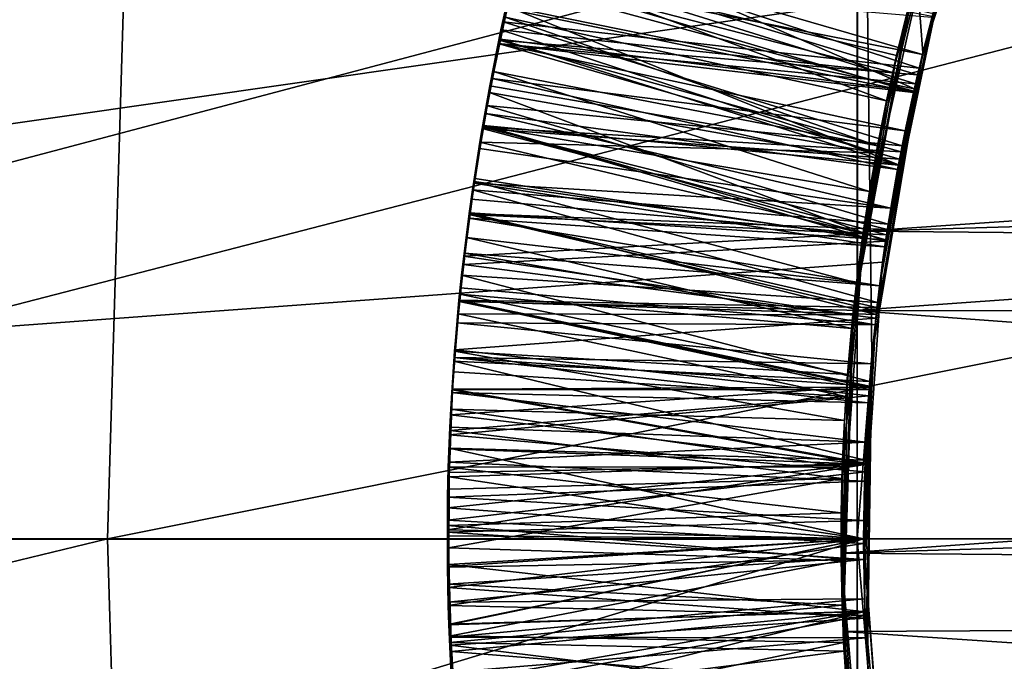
# Model space of a CAD drawing. Header units: metres. Extents: x -258 to 72, y -72 to 102.
# Tile 127 of 256: x -32.978 to -31.954, y -0.127 to 0.539. Entities that reach past the tile are written whole.
import ezdxf

# ---------------------------------------------------------------- set-up
doc = ezdxf.new("R2010")
doc.units = ezdxf.units.M
doc.layers.add('solid_FREESTAND_ASM_SW0005', color=7, linetype='CONTINUOUS')

msp = doc.modelspace()

# ---------------------------------------------------------------- linework, layer by layer
at = {"layer": 'solid_FREESTAND_ASM_SW0005'}
for points in [[(-76.866859, 13.5, 45.799999), (-18.621225, -13.5, 45.799999), (-19.621469, -11.999912, 45.799999)], [(-76.866859, -13.5, 45.799999), (-18.621225, -13.5, 45.799999), (-76.866859, 13.5, 45.799999)], [(-76.866859, 13.5, 45.799999), (-19.621469, -11.999912, 45.799999), (-20.501156, -10.426056, 45.799999)], [(-76.866859, 13.5, 45.799999), (-20.501156, -10.426056, 45.799999), (-21.254854, -8.788127, 45.799999)], [(-76.866859, 13.5, 45.799999), (-21.254854, -8.788127, 45.799999), (-21.877932, -7.096202, 45.799999)], [(-76.866859, 13.5, 45.799999), (-21.877932, -7.096202, 45.799999), (-22.366564, -5.36067, 45.799999)], [(-76.866859, 13.5, 45.799999), (-22.366564, -5.36067, 45.799999), (-22.717751, -3.592184, 45.799999)], [(-76.866859, 13.5, 45.799999), (-22.717751, -3.592184, 45.799999), (-22.929329, -1.801623, 45.799999)], [(-76.866859, 13.5, 45.799999), (-22.929329, -1.801623, 45.799999), (-23, 0, 45.799999)], [(-76.866859, 13.5, 45.799999), (-23, 0, 45.799999), (-22.929329, 1.801623, 45.799999)], [(-86.5, 5.75, 111.550003), (-86.5, -5.75, 111.550003), (-24.43742, -5.75, 111.550003)], [(-24.43742, 5.75, 111.550003), (-86.5, 5.75, 111.550003), (-24.43742, -5.75, 111.550003)], [(-56.184334, -5.75, 103.550003), (-25.868656, 5.75001, 103.550003), (-26.203732, 3.95151, 103.550003)], [(-56.184334, 5.75, 103.550003), (-25.868656, 5.75001, 103.550003), (-56.184334, -5.75, 103.550003)], [(-72.351036, 4.645123, -887), (72.5, 0, -887), (-72.5, 0, -887)], [(72.351036, 4.645118, -887), (72.5, 0, -887), (-72.351036, 4.645123, -887)], [(-51.736538, 4.55509, -872.539917), (-51.87339, 0, -872.538269), (-32.785225, 3.391637, -872.137024)], [(-56.184334, -5.75, 103.550003), (-26.203732, 3.95151, 103.550003), (-26.217653, 3.858066, 103.550003)], [(-56.184334, -5.75, 103.550003), (-26.217653, 3.858066, 103.550003), (-26.414162, 2.131207, 103.550003)], [(-51.87339, 0, -872.538269), (-47.021732, 0, -872.418274), (-32.785225, 3.391637, -872.137024)], [(-47.021732, 0, -872.418274), (-35.111488, 0, -872.173645), (-32.785225, 3.391637, -872.137024)], [(-35.111488, 0, -872.173645), (-32.886406, 0, -872.135803), (-32.785225, 3.391637, -872.137024)], [(-32.785225, 3.391637, -872.137024), (-32.886406, 0, -872.135803), (-23.11738, 1.956201, -872)], [(-56.184334, -5.75, 103.550003), (-26.414162, 2.131207, 103.550003), (-26.429197, 1.935864, 103.550003)], [(-32.886406, 0, -872.135803), (-23.200001, 0, -872), (-23.11738, 1.956201, -872)], [(-56.184334, -5.75, 103.550003), (-26.429197, 1.935864, 103.550003), (-26.49826, 0.303701, 103.550003)], [(-46.772224, -0.000009, 18.10837), (-32.106354, 1.397493, 17.507107), (-32.106586, -0.000316, 17.4307)], [(-46.772224, -0.000009, 18.10837), (-46.771999, 1.385141, 18.180485), (-32.106354, 1.397493, 17.507107)], [(-32.091343, 0.190506, 17.431444), (-32.106586, -0.000316, 17.4307), (-32.106354, 1.397493, 17.507107)], [(-32.038357, 0.505083, 17.437668), (-32.091343, 0.190506, 17.431444), (-32.106354, 1.397493, 17.507107)], [(-31.938103, 0.808553, 17.448732), (-32.038357, 0.505083, 17.437668), (-32.106354, 1.397493, 17.507107)], [(-36, 1.178601, 43.890228), (-23.494625, 0.5019, 43.939182), (-23.5, 0, 43.950001)], [(-36, 0, 43.950001), (-36, 1.178601, 43.890228), (-23.5, 0, 43.950001)], [(-36, 1.178601, 43.890228), (-23.478106, 0.998546, 43.907127), (-23.494625, 0.5019, 43.939182)], [(-36, 1.178601, 20.709772), (-36, 0, 20.65), (-31.853304, 1.13298, 20.705223)], [(-36, 0, 20.65), (-31.877941, 1.042367, 20.696726), (-31.853304, 1.13298, 20.705223)], [(-36, 0, 20.65), (-31.901173, 0.945961, 20.688469), (-31.877941, 1.042367, 20.696726)], [(-36, 0, 20.65), (-31.923721, 0.842199, 20.680481), (-31.901173, 0.945961, 20.688469)], [(-36, 0, 20.65), (-32.021248, 0.569695, 20.663939), (-31.923721, 0.842199, 20.680481)], [(-32.049877, 0.565574, 17.799999), (-28.06671, 0.819993, 17.799999), (-27.968254, 0.531041, 17.799999)], [(-32.028656, 0.542731, 17.50098), (-32.038357, 0.505083, 17.437668), (-31.938103, 0.808553, 17.448732)], [(-32.026672, 0.646915, 18.700001), (-32.100224, 0.319667, 18.700001), (-27.988411, 0.602919, 18.700001)], [(-32.026672, 0.646915, 18.700001), (-32.086758, 0.401138, 18.323437), (-32.100224, 0.319667, 18.700001)], [(-32.026672, 0.646915, 18.700001), (-32.069675, 0.484639, 18.31889), (-32.086758, 0.401138, 18.323437)], [(-32.026672, 0.646915, 18.700001), (-32.049385, 0.56743, 18.314436), (-32.069675, 0.484639, 18.31889)], [(-32.047298, 0.467522, 20.504436), (-32.470398, 0.552987, 20.255838), (-32.448658, 0.641623, 20.251326)], [(-32.027843, 0.545758, 20.4995), (-32.047298, 0.467522, 20.504436), (-32.448658, 0.641623, 20.251326)], [(-32.042316, 0.488821, 19.70311), (-32.474812, 0.537133, 19.456131), (-32.45414, 0.623677, 19.451832)], [(-32.458092, 0.608126, 19.352835), (-32.45414, 0.623677, 19.451832), (-32.474812, 0.537133, 19.456131)], [(-32.038811, 0.503243, 17.503389), (-32.453121, 0.623343, 17.751677), (-32.462246, 0.587041, 17.753601)], [(-32.021507, 0.568782, 19.698067), (-32.042316, 0.488821, 19.70311), (-32.45414, 0.623677, 19.451832)], [(-32.038811, 0.503243, 17.503389), (-32.028656, 0.542731, 17.50098), (-32.453121, 0.623343, 17.751677)], [(-32.458092, 0.608126, 19.352835), (-32.474812, 0.537133, 19.456131), (-32.478958, 0.517972, 19.357718)], [(-32.458092, 0.608126, 19.352835), (-32.478958, 0.517972, 19.357718), (-32.0439, 0.482148, 19.104509)], [(-32.458092, 0.608126, 19.352835), (-32.0439, 0.482148, 19.104509), (-32.023544, 0.561487, 19.099461)], [(-32.046082, 0.472819, 18.904089), (-32.480167, 0.514703, 18.656898), (-32.460361, 0.602034, 18.652498)], [(-32.463982, 0.587116, 18.55364), (-32.460361, 0.602034, 18.652498), (-32.480167, 0.514703, 18.656898)], [(-32.07608, 0.455208, 18.090048), (-32.472816, 0.541838, 17.855438), (-32.459602, 0.597794, 17.852942)], [(-32.026554, 0.550524, 18.899248), (-32.046082, 0.472819, 18.904089), (-32.460361, 0.602034, 18.652498)], [(-32.065697, 0.502009, 18.087126), (-32.07608, 0.455208, 18.090048), (-32.459602, 0.597794, 17.852942)], [(-32.054306, 0.548568, 18.084166), (-32.065697, 0.502009, 18.087126), (-32.459602, 0.597794, 17.852942)], [(-32.100224, 0.319667, 18.700001), (-27.947208, 0.442772, 18.700001), (-27.988411, 0.602919, 18.700001)], [(-32.463982, 0.587116, 18.55364), (-32.480167, 0.514703, 18.656898), (-32.477158, 0.528994, 18.556547)], [(-32.069675, 0.484639, 18.31889), (-32.463982, 0.587116, 18.55364), (-32.477158, 0.528994, 18.556547)], [(-32.048195, 0.463566, 17.505789), (-32.462246, 0.587041, 17.753601), (-32.470806, 0.550739, 17.755512)], [(-32.069675, 0.484639, 18.31889), (-32.049385, 0.56743, 18.314436), (-32.463982, 0.587116, 18.55364)], [(-32.048195, 0.463566, 17.505789), (-32.038811, 0.503243, 17.503389), (-32.462246, 0.587041, 17.753601)], [(-32.464588, 0.57805, 20.152821), (-32.470398, 0.552987, 20.255838), (-32.477821, 0.519149, 20.155998)], [(-32.464588, 0.57805, 20.152821), (-32.477821, 0.519149, 20.155998), (-32.047844, 0.465111, 19.904615)], [(-32.464588, 0.57805, 20.152821), (-32.047844, 0.465111, 19.904615), (-32.028969, 0.541563, 19.899815)], [(-36, 0, 20.65), (-32.080254, 0.2873, 20.653543), (-32.021248, 0.569695, 20.663939)], [(-32.110691, 0.237258, 17.799999), (-32.049877, 0.565574, 17.799999), (-27.968254, 0.531041, 17.799999)], [(-32.110691, 0.237258, 17.799999), (-32.054306, 0.548568, 18.084166), (-32.049877, 0.565574, 17.799999)], [(-32.080254, 0.2873, 20.653543), (-32.027843, 0.545758, 20.4995), (-32.021248, 0.569695, 20.663939)], [(-32.028969, 0.541563, 19.899815), (-32.042316, 0.488821, 19.70311), (-32.021507, 0.568782, 19.698067)], [(-32.063736, 0.388582, 20.509302), (-32.488968, 0.463694, 20.260242), (-32.470398, 0.552987, 20.255838)], [(-32.477821, 0.519149, 20.155998), (-32.470398, 0.552987, 20.255838), (-32.488968, 0.463694, 20.260242)], [(-32.047298, 0.467522, 20.504436), (-32.063736, 0.388582, 20.509302), (-32.470398, 0.552987, 20.255838)], [(-32.023544, 0.561487, 19.099461), (-32.0439, 0.482148, 19.104509), (-32.026554, 0.550524, 18.899248)], [(-32.478806, 0.514436, 17.757412), (-32.470806, 0.550739, 17.755512), (-32.472816, 0.541838, 17.855438)], [(-32.048195, 0.463566, 17.505789), (-32.470806, 0.550739, 17.755512), (-32.478806, 0.514436, 17.757412)], [(-32.110691, 0.237258, 17.799999), (-32.065697, 0.502009, 18.087126), (-32.054306, 0.548568, 18.084166)], [(-32.080254, 0.2873, 20.653543), (-32.047298, 0.467522, 20.504436), (-32.027843, 0.545758, 20.4995)], [(-32.0439, 0.482148, 19.104509), (-32.046082, 0.472819, 18.904089), (-32.026554, 0.550524, 18.899248)], [(-32.038811, 0.503243, 17.503389), (-32.038357, 0.505083, 17.437668), (-32.028656, 0.542731, 17.50098)], [(-32.059963, 0.408111, 19.70808), (-32.492371, 0.450127, 19.460367), (-32.474812, 0.537133, 19.456131)], [(-32.478958, 0.517972, 19.357718), (-32.474812, 0.537133, 19.456131), (-32.492371, 0.450127, 19.460367)], [(-32.085445, 0.408188, 18.092936), (-32.484768, 0.485566, 17.85792), (-32.472816, 0.541838, 17.855438)], [(-32.478806, 0.514436, 17.757412), (-32.472816, 0.541838, 17.855438), (-32.484768, 0.485566, 17.85792)], [(-32.042316, 0.488821, 19.70311), (-32.059963, 0.408111, 19.70808), (-32.474812, 0.537133, 19.456131)], [(-32.07608, 0.455208, 18.090048), (-32.085445, 0.408188, 18.092936), (-32.472816, 0.541838, 17.855438)], [(-32.028969, 0.541563, 19.899815), (-32.047844, 0.465111, 19.904615), (-32.042316, 0.488821, 19.70311)], [(-32.477158, 0.528994, 18.556547), (-32.480167, 0.514703, 18.656898), (-32.488888, 0.47063, 18.559423)], [(-32.086758, 0.401138, 18.323437), (-32.477158, 0.528994, 18.556547), (-32.488888, 0.47063, 18.559423)], [(-32.086758, 0.401138, 18.323437), (-32.069675, 0.484639, 18.31889), (-32.477158, 0.528994, 18.556547)], [(-32.110691, 0.237258, 17.799999), (-27.968254, 0.531041, 17.799999), (-27.912729, 0.230876, 17.799999)], [(-32.062618, 0.394464, 18.908867), (-32.496819, 0.42628, 18.661345), (-32.480167, 0.514703, 18.656898)], [(-32.488888, 0.47063, 18.559423), (-32.480167, 0.514703, 18.656898), (-32.496819, 0.42628, 18.661345)], [(-32.478958, 0.517972, 19.357718), (-32.492371, 0.450127, 19.460367), (-32.496353, 0.427839, 19.362494)], [(-32.478958, 0.517972, 19.357718), (-32.496353, 0.427839, 19.362494), (-32.06115, 0.402075, 19.109514)], [(-32.477821, 0.519149, 20.155998), (-32.488968, 0.463694, 20.260242), (-32.495186, 0.429576, 20.160873)], [(-32.477821, 0.519149, 20.155998), (-32.495186, 0.429576, 20.160873), (-32.063835, 0.388052, 19.909479)], [(-32.486244, 0.478136, 17.7593), (-32.478806, 0.514436, 17.757412), (-32.484768, 0.485566, 17.85792)], [(-32.056808, 0.423713, 17.508177), (-32.478806, 0.514436, 17.757412), (-32.486244, 0.478136, 17.7593)], [(-32.046082, 0.472819, 18.904089), (-32.062618, 0.394464, 18.908867), (-32.480167, 0.514703, 18.656898)], [(-32.478958, 0.517972, 19.357718), (-32.06115, 0.402075, 19.109514), (-32.0439, 0.482148, 19.104509)], [(-32.056808, 0.423713, 17.508177), (-32.048195, 0.463566, 17.505789), (-32.478806, 0.514436, 17.757412)], [(-32.477821, 0.519149, 20.155998), (-32.063835, 0.388052, 19.909479), (-32.047844, 0.465111, 19.904615)], [(-32.110691, 0.237258, 17.799999), (-32.07608, 0.455208, 18.090048), (-32.065697, 0.502009, 18.087126)], [(-32.088196, 0.222352, 17.520042), (-32.091343, 0.190506, 17.431444), (-32.038357, 0.505083, 17.437668)], [(-32.088196, 0.222352, 17.520042), (-32.038357, 0.505083, 17.437668), (-32.083485, 0.262856, 17.517673)], [(-32.083485, 0.262856, 17.517673), (-32.038357, 0.505083, 17.437668), (-32.077988, 0.303255, 17.515306)], [(-32.077988, 0.303255, 17.515306), (-32.038357, 0.505083, 17.437668), (-32.071709, 0.343541, 17.512934)], [(-32.071709, 0.343541, 17.512934), (-32.038357, 0.505083, 17.437668), (-32.064648, 0.3837, 17.510559)], [(-32.064648, 0.3837, 17.510559), (-32.038357, 0.505083, 17.437668), (-32.056808, 0.423713, 17.508177)], [(-32.056808, 0.423713, 17.508177), (-32.038357, 0.505083, 17.437668), (-32.048195, 0.463566, 17.505789)], [(-32.048195, 0.463566, 17.505789), (-32.038357, 0.505083, 17.437668), (-32.038811, 0.503243, 17.503389)], [(-32.093788, 0.360973, 18.095795), (-32.495476, 0.428768, 17.860413), (-32.484768, 0.485566, 17.85792)], [(-32.486244, 0.478136, 17.7593), (-32.484768, 0.485566, 17.85792), (-32.495476, 0.428768, 17.860413)], [(-32.085445, 0.408188, 18.092936), (-32.093788, 0.360973, 18.095795), (-32.484768, 0.485566, 17.85792)], [(-32.0439, 0.482148, 19.104509), (-32.06115, 0.402075, 19.109514), (-32.046082, 0.472819, 18.904089)], [(-32.047844, 0.465111, 19.904615), (-32.059963, 0.408111, 19.70808), (-32.042316, 0.488821, 19.70311)], [(-32.49313, 0.441857, 17.761173), (-32.486244, 0.478136, 17.7593), (-32.495476, 0.428768, 17.860413)], [(-32.064648, 0.3837, 17.510559), (-32.486244, 0.478136, 17.7593), (-32.49313, 0.441857, 17.761173)], [(-32.064648, 0.3837, 17.510559), (-32.056808, 0.423713, 17.508177), (-32.486244, 0.478136, 17.7593)], [(-32.06115, 0.402075, 19.109514), (-32.062618, 0.394464, 18.908867), (-32.046082, 0.472819, 18.904089)], [(-32.077126, 0.309118, 20.514107), (-32.504265, 0.374264, 20.264545), (-32.488968, 0.463694, 20.260242)], [(-32.495186, 0.429576, 20.160873), (-32.488968, 0.463694, 20.260242), (-32.504265, 0.374264, 20.264545)], [(-32.488888, 0.47063, 18.559423), (-32.496819, 0.42628, 18.661345), (-32.499207, 0.411934, 18.562292)], [(-32.086758, 0.401138, 18.323437), (-32.488888, 0.47063, 18.559423), (-32.499207, 0.411934, 18.562292)], [(-32.063736, 0.388582, 20.509302), (-32.077126, 0.309118, 20.514107), (-32.488968, 0.463694, 20.260242)], [(-32.080254, 0.2873, 20.653543), (-32.063736, 0.388582, 20.509302), (-32.047298, 0.467522, 20.504436)], [(-32.047844, 0.465111, 19.904615), (-32.063835, 0.388052, 19.909479), (-32.059963, 0.408111, 19.70808)], [(-32.110691, 0.237258, 17.799999), (-32.085445, 0.408188, 18.092936), (-32.07608, 0.455208, 18.090048)], [(-32.074402, 0.326887, 19.712988), (-32.506824, 0.362462, 19.464596), (-32.492371, 0.450127, 19.460367)], [(-32.496353, 0.427839, 19.362494), (-32.492371, 0.450127, 19.460367), (-32.506824, 0.362462, 19.464596)], [(-32.499458, 0.405585, 17.763035), (-32.49313, 0.441857, 17.761173), (-32.495476, 0.428768, 17.860413)], [(-32.071709, 0.343541, 17.512934), (-32.49313, 0.441857, 17.761173), (-32.499458, 0.405585, 17.763035)], [(-32.071709, 0.343541, 17.512934), (-32.064648, 0.3837, 17.510559), (-32.49313, 0.441857, 17.761173)], [(-32.059963, 0.408111, 19.70808), (-32.074402, 0.326887, 19.712988), (-32.492371, 0.450127, 19.460367)], [(-32.100224, 0.319667, 18.700001), (-27.918736, 0.279883, 18.700001), (-27.947208, 0.442772, 18.700001)], [(-32.496353, 0.427839, 19.362494), (-32.506824, 0.362462, 19.464596), (-32.5103, 0.337862, 19.36714)], [(-32.496353, 0.427839, 19.362494), (-32.5103, 0.337862, 19.36714), (-32.07526, 0.321398, 19.114473)], [(-32.076134, 0.315709, 18.913597), (-32.510277, 0.336831, 18.665846), (-32.496819, 0.42628, 18.661345)], [(-32.499207, 0.411934, 18.562292), (-32.496819, 0.42628, 18.661345), (-32.510277, 0.336831, 18.665846)], [(-32.495186, 0.429576, 20.160873), (-32.504265, 0.374264, 20.264545), (-32.509453, 0.338595, 20.165846)], [(-32.495186, 0.429576, 20.160873), (-32.509453, 0.338595, 20.165846), (-32.0769, 0.310627, 19.914375)], [(-32.101105, 0.313585, 18.098629), (-32.504929, 0.371364, 17.86293), (-32.495476, 0.428768, 17.860413)], [(-32.499458, 0.405585, 17.763035), (-32.495476, 0.428768, 17.860413), (-32.504929, 0.371364, 17.86293)], [(-32.062618, 0.394464, 18.908867), (-32.076134, 0.315709, 18.913597), (-32.496819, 0.42628, 18.661345)], [(-32.496353, 0.427839, 19.362494), (-32.07526, 0.321398, 19.114473), (-32.06115, 0.402075, 19.109514)], [(-32.093788, 0.360973, 18.095795), (-32.101105, 0.313585, 18.098629), (-32.495476, 0.428768, 17.860413)], [(-32.495186, 0.429576, 20.160873), (-32.0769, 0.310627, 19.914375), (-32.063835, 0.388052, 19.909479)], [(-32.499207, 0.411934, 18.562292), (-32.510277, 0.336831, 18.665846), (-32.508102, 0.352907, 18.565155)], [(-32.100605, 0.317052, 18.328096), (-32.499207, 0.411934, 18.562292), (-32.508102, 0.352907, 18.565155)], [(-32.100605, 0.317052, 18.328096), (-32.086758, 0.401138, 18.323437), (-32.499207, 0.411934, 18.562292)], [(-32.505241, 0.369314, 17.764885), (-32.499458, 0.405585, 17.763035), (-32.504929, 0.371364, 17.86293)], [(-32.071709, 0.343541, 17.512934), (-32.499458, 0.405585, 17.763035), (-32.505241, 0.369314, 17.764885)], [(-32.110691, 0.237258, 17.799999), (-32.093788, 0.360973, 18.095795), (-32.085445, 0.408188, 18.092936)], [(-32.100224, 0.319667, 18.700001), (-32.086758, 0.401138, 18.323437), (-32.100605, 0.317052, 18.328096)], [(-32.06115, 0.402075, 19.109514), (-32.07526, 0.321398, 19.114473), (-32.062618, 0.394464, 18.908867)], [(-32.063835, 0.388052, 19.909479), (-32.074402, 0.326887, 19.712988), (-32.059963, 0.408111, 19.70808)], [(-32.07526, 0.321398, 19.114473), (-32.076134, 0.315709, 18.913597), (-32.062618, 0.394464, 18.908867)], [(-32.080254, 0.2873, 20.653543), (-32.077126, 0.309118, 20.514107), (-32.063736, 0.388582, 20.509302)], [(-32.063835, 0.388052, 19.909479), (-32.0769, 0.310627, 19.914375), (-32.074402, 0.326887, 19.712988)], [(-32.077126, 0.309118, 20.514107), (-32.516266, 0.285113, 20.268768), (-32.504265, 0.374264, 20.264545)], [(-32.509453, 0.338595, 20.165846), (-32.504265, 0.374264, 20.264545), (-32.516266, 0.285113, 20.268768)], [(-32.107391, 0.266047, 18.101444), (-32.513107, 0.313185, 17.86549), (-32.504929, 0.371364, 17.86293)], [(-32.505241, 0.369314, 17.764885), (-32.504929, 0.371364, 17.86293), (-32.513107, 0.313185, 17.86549)], [(-32.510471, 0.333061, 17.766722), (-32.505241, 0.369314, 17.764885), (-32.513107, 0.313185, 17.86549)], [(-32.077988, 0.303255, 17.515306), (-32.505241, 0.369314, 17.764885), (-32.510471, 0.333061, 17.766722)], [(-32.077988, 0.303255, 17.515306), (-32.071709, 0.343541, 17.512934), (-32.505241, 0.369314, 17.764885)], [(-32.101105, 0.313585, 18.098629), (-32.107391, 0.266047, 18.101444), (-32.504929, 0.371364, 17.86293)], [(-32.085621, 0.245312, 19.71785), (-32.51815, 0.273894, 19.468872), (-32.506824, 0.362462, 19.464596)], [(-32.5103, 0.337862, 19.36714), (-32.506824, 0.362462, 19.464596), (-32.51815, 0.273894, 19.468872)], [(-32.074402, 0.326887, 19.712988), (-32.085621, 0.245312, 19.71785), (-32.506824, 0.362462, 19.464596)], [(-32.110691, 0.237258, 17.799999), (-32.101105, 0.313585, 18.098629), (-32.093788, 0.360973, 18.095795)], [(-32.508102, 0.352907, 18.565155), (-32.510277, 0.336831, 18.665846), (-32.515602, 0.293473, 18.568043)], [(-32.100605, 0.317052, 18.328096), (-32.508102, 0.352907, 18.565155), (-32.515602, 0.293473, 18.568043)], [(-32.509453, 0.338595, 20.165846), (-32.516266, 0.285113, 20.268768), (-32.520439, 0.246759, 20.170856)], [(-32.509453, 0.338595, 20.165846), (-32.520439, 0.246759, 20.170856), (-32.08704, 0.232956, 19.919281)], [(-32.509453, 0.338595, 20.165846), (-32.08704, 0.232956, 19.919281), (-32.0769, 0.310627, 19.914375)], [(-32.5103, 0.337862, 19.36714), (-32.51815, 0.273894, 19.468872), (-32.520832, 0.248071, 19.371645)], [(-32.5103, 0.337862, 19.36714), (-32.520832, 0.248071, 19.371645), (-32.086216, 0.240226, 19.119383)], [(-32.086617, 0.236712, 18.918291), (-32.520504, 0.246462, 18.670399), (-32.510277, 0.336831, 18.665846)], [(-32.515602, 0.293473, 18.568043), (-32.510277, 0.336831, 18.665846), (-32.520504, 0.246462, 18.670399)], [(-32.515152, 0.29682, 17.768545), (-32.510471, 0.333061, 17.766722), (-32.513107, 0.313185, 17.86549)], [(-32.083485, 0.262856, 17.517673), (-32.510471, 0.333061, 17.766722), (-32.515152, 0.29682, 17.768545)], [(-32.083485, 0.262856, 17.517673), (-32.077988, 0.303255, 17.515306), (-32.510471, 0.333061, 17.766722)], [(-32.5103, 0.337862, 19.36714), (-32.086216, 0.240226, 19.119383), (-32.07526, 0.321398, 19.114473)], [(-32.076134, 0.315709, 18.913597), (-32.086617, 0.236712, 18.918291), (-32.510277, 0.336831, 18.665846)], [(-32.100224, 0.319667, 18.700001), (-32.123413, -0.014942, 18.700001), (-27.918736, 0.279883, 18.700001)], [(-32.100224, 0.319667, 18.700001), (-32.122581, 0.062505, 18.34297), (-32.123413, -0.014942, 18.700001)], [(-32.100224, 0.319667, 18.700001), (-32.118526, 0.147627, 18.337856), (-32.122581, 0.062505, 18.34297)], [(-32.100224, 0.319667, 18.700001), (-32.111198, 0.232511, 18.332897), (-32.118526, 0.147627, 18.337856)], [(-32.100224, 0.319667, 18.700001), (-32.100605, 0.317052, 18.328096), (-32.111198, 0.232511, 18.332897)], [(-32.07526, 0.321398, 19.114473), (-32.086216, 0.240226, 19.119383), (-32.076134, 0.315709, 18.913597)], [(-32.0769, 0.310627, 19.914375), (-32.085621, 0.245312, 19.71785), (-32.074402, 0.326887, 19.712988)], [(-32.112648, 0.218382, 18.10424), (-32.519947, 0.254306, 17.868109), (-32.513107, 0.313185, 17.86549)], [(-32.515152, 0.29682, 17.768545), (-32.513107, 0.313185, 17.86549), (-32.519947, 0.254306, 17.868109)], [(-32.077126, 0.309118, 20.514107), (-32.087471, 0.229061, 20.518881), (-32.516266, 0.285113, 20.268768)], [(-32.111198, 0.232511, 18.332897), (-32.100605, 0.317052, 18.328096), (-32.515602, 0.293473, 18.568043)], [(-32.107391, 0.266047, 18.101444), (-32.112648, 0.218382, 18.10424), (-32.513107, 0.313185, 17.86549)], [(-32.110691, 0.237258, 17.799999), (-32.107391, 0.266047, 18.101444), (-32.101105, 0.313585, 18.098629)], [(-32.080254, 0.2873, 20.653543), (-32.087471, 0.229061, 20.518881), (-32.077126, 0.309118, 20.514107)], [(-32.0769, 0.310627, 19.914375), (-32.08704, 0.232956, 19.919281), (-32.085621, 0.245312, 19.71785)], [(-32.086216, 0.240226, 19.119383), (-32.086617, 0.236712, 18.918291), (-32.076134, 0.315709, 18.913597)], [(-56.184334, -5.75, 103.550003), (-26.49826, 0.303701, 103.550003), (-26.500002, 0.004287, 103.550003)], [(-36, 0, 20.65), (-32.099998, 0, 20.65), (-32.080254, 0.2873, 20.653543)], [(-32.515602, 0.293473, 18.568043), (-32.520504, 0.246462, 18.670399), (-32.521687, 0.233624, 18.570959)], [(-32.111198, 0.232511, 18.332897), (-32.515602, 0.293473, 18.568043), (-32.521687, 0.233624, 18.570959)], [(-32.519287, 0.260591, 17.770357), (-32.515152, 0.29682, 17.768545), (-32.519947, 0.254306, 17.868109)], [(-32.088196, 0.222352, 17.520042), (-32.515152, 0.29682, 17.768545), (-32.519287, 0.260591, 17.770357)], [(-32.088196, 0.222352, 17.520042), (-32.083485, 0.262856, 17.517673), (-32.515152, 0.29682, 17.768545)], [(-32.099998, 0, 20.65), (-32.087471, 0.229061, 20.518881), (-32.080254, 0.2873, 20.653543)], [(-32.087471, 0.229061, 20.518881), (-32.525009, 0.196363, 20.272943), (-32.516266, 0.285113, 20.268768)], [(-32.520439, 0.246759, 20.170856), (-32.516266, 0.285113, 20.268768), (-32.525009, 0.196363, 20.272943)], [(-32.123413, -0.014942, 18.700001), (-27.903166, 0.11526, 18.700001), (-27.918736, 0.279883, 18.700001)], [(-32.093624, 0.163507, 19.722673), (-32.526264, 0.184393, 19.47324), (-32.51815, 0.273894, 19.468872)], [(-32.520832, 0.248071, 19.371645), (-32.51815, 0.273894, 19.468872), (-32.526264, 0.184393, 19.47324)], [(-32.085621, 0.245312, 19.71785), (-32.093624, 0.163507, 19.722673), (-32.51815, 0.273894, 19.468872)], [(-32.522873, 0.224393, 17.772154), (-32.519287, 0.260591, 17.770357), (-32.519947, 0.254306, 17.868109)], [(-32.088196, 0.222352, 17.520042), (-32.519287, 0.260591, 17.770357), (-32.522873, 0.224393, 17.772154)], [(-32.110691, 0.237258, 17.799999), (-32.112648, 0.218382, 18.10424), (-32.107391, 0.266047, 18.101444)], [(-32.520439, 0.246759, 20.170856), (-32.525009, 0.196363, 20.272943), (-32.528023, 0.154648, 20.17584)], [(-32.520439, 0.246759, 20.170856), (-32.528023, 0.154648, 20.17584), (-32.094257, 0.155182, 19.92421)], [(-32.094078, 0.15762, 18.922947), (-32.527462, 0.155412, 18.674997), (-32.520504, 0.246462, 18.670399)], [(-32.521687, 0.233624, 18.570959), (-32.520504, 0.246462, 18.670399), (-32.527462, 0.155412, 18.674997)], [(-32.520832, 0.248071, 19.371645), (-32.526264, 0.184393, 19.47324), (-32.525978, 0.188326, 19.374569)], [(-32.520832, 0.248071, 19.371645), (-32.525978, 0.188326, 19.374569), (-32.094002, 0.158604, 19.124268)], [(-32.116867, 0.170614, 18.107027), (-32.525406, 0.194747, 17.87079), (-32.519947, 0.254306, 17.868109)], [(-32.522873, 0.224393, 17.772154), (-32.519947, 0.254306, 17.868109), (-32.525406, 0.194747, 17.87079)], [(-32.520832, 0.248071, 19.371645), (-32.094002, 0.158604, 19.124268), (-32.086216, 0.240226, 19.119383)], [(-32.086617, 0.236712, 18.918291), (-32.094078, 0.15762, 18.922947), (-32.520504, 0.246462, 18.670399)], [(-32.520439, 0.246759, 20.170856), (-32.094257, 0.155182, 19.92421), (-32.08704, 0.232956, 19.919281)], [(-32.112648, 0.218382, 18.10424), (-32.116867, 0.170614, 18.107027), (-32.519947, 0.254306, 17.868109)], [(-32.121357, -0.096462, 17.799999), (-32.110691, 0.237258, 17.799999), (-27.90131, -0.074172, 17.799999)], [(-32.121357, -0.096462, 17.799999), (-32.112648, 0.218382, 18.10424), (-32.110691, 0.237258, 17.799999)], [(-32.110691, 0.237258, 17.799999), (-27.912729, 0.230876, 17.799999), (-27.90131, -0.074172, 17.799999)], [(-32.094002, 0.158604, 19.124268), (-32.094078, 0.15762, 18.922947), (-32.086617, 0.236712, 18.918291)], [(-32.086216, 0.240226, 19.119383), (-32.094002, 0.158604, 19.124268), (-32.086617, 0.236712, 18.918291)], [(-32.08704, 0.232956, 19.919281), (-32.093624, 0.163507, 19.722673), (-32.085621, 0.245312, 19.71785)], [(-32.521687, 0.233624, 18.570959), (-32.527462, 0.155412, 18.674997), (-32.52636, 0.173297, 18.573923)], [(-32.118526, 0.147627, 18.337856), (-32.521687, 0.233624, 18.570959), (-32.52636, 0.173297, 18.573923)], [(-32.087471, 0.229061, 20.518881), (-32.09473, 0.14865, 20.523636), (-32.525009, 0.196363, 20.272943)], [(-32.118526, 0.147627, 18.337856), (-32.111198, 0.232511, 18.332897), (-32.521687, 0.233624, 18.570959)], [(-32.099998, 0, 20.65), (-32.09473, 0.14865, 20.523636), (-32.087471, 0.229061, 20.518881)], [(-32.08704, 0.232956, 19.919281), (-32.094257, 0.155182, 19.92421), (-32.093624, 0.163507, 19.722673)], [(-32.525917, 0.188191, 17.773941), (-32.522873, 0.224393, 17.772154), (-32.525406, 0.194747, 17.87079)], [(-32.092121, 0.181755, 17.522413), (-32.522873, 0.224393, 17.772154), (-32.525917, 0.188191, 17.773941)], [(-32.092121, 0.181755, 17.522413), (-32.088196, 0.222352, 17.520042), (-32.522873, 0.224393, 17.772154)], [(-32.121357, -0.096462, 17.799999), (-32.116867, 0.170614, 18.107027), (-32.112648, 0.218382, 18.10424)], [(-32.092121, 0.181755, 17.522413), (-32.091343, 0.190506, 17.431444), (-32.088196, 0.222352, 17.520042)], [(-32.09473, 0.14865, 20.523636), (-32.530556, 0.10784, 20.277121), (-32.525009, 0.196363, 20.272943)], [(-32.528023, 0.154648, 20.17584), (-32.525009, 0.196363, 20.272943), (-32.530556, 0.10784, 20.277121)], [(-32.120052, 0.122764, 18.109802), (-32.529408, 0.134714, 17.873552), (-32.525406, 0.194747, 17.87079)], [(-32.525917, 0.188191, 17.773941), (-32.525406, 0.194747, 17.87079), (-32.529408, 0.134714, 17.873552)], [(-32.116867, 0.170614, 18.107027), (-32.120052, 0.122764, 18.109802), (-32.525406, 0.194747, 17.87079)], [(-32.098412, 0.081654, 19.727566), (-32.531101, 0.094028, 19.477715), (-32.526264, 0.184393, 19.47324)], [(-32.529644, 0.128639, 19.377439), (-32.526264, 0.184393, 19.47324), (-32.531101, 0.094028, 19.477715)], [(-32.525978, 0.188326, 19.374569), (-32.526264, 0.184393, 19.47324), (-32.529644, 0.128639, 19.377439)], [(-32.525978, 0.188326, 19.374569), (-32.529644, 0.128639, 19.377439), (-32.094002, 0.158604, 19.124268)], [(-32.528412, 0.151973, 17.775715), (-32.525917, 0.188191, 17.773941), (-32.529408, 0.134714, 17.873552)], [(-32.095253, 0.1411, 17.524788), (-32.525917, 0.188191, 17.773941), (-32.528412, 0.151973, 17.775715)], [(-32.093624, 0.163507, 19.722673), (-32.098412, 0.081654, 19.727566), (-32.526264, 0.184393, 19.47324)], [(-32.095253, 0.1411, 17.524788), (-32.092121, 0.181755, 17.522413), (-32.525917, 0.188191, 17.773941)], [(-32.091343, 0.190506, 17.431444), (-32.096073, -0.128362, 17.430874), (-32.106586, -0.000316, 17.4307)], [(-32.099915, 0.01902, 17.531961), (-32.091343, 0.190506, 17.431444), (-32.099152, 0.059706, 17.52956)], [(-32.099888, -0.021651, 17.534376), (-32.091343, 0.190506, 17.431444), (-32.099915, 0.01902, 17.531961)], [(-32.099075, -0.062345, 17.536814), (-32.091343, 0.190506, 17.431444), (-32.099888, -0.021651, 17.534376)], [(-32.099152, 0.059706, 17.52956), (-32.091343, 0.190506, 17.431444), (-32.097599, 0.100412, 17.52717)], [(-32.097469, -0.103042, 17.539274), (-32.091343, 0.190506, 17.431444), (-32.099075, -0.062345, 17.536814)], [(-32.097599, 0.100412, 17.52717), (-32.091343, 0.190506, 17.431444), (-32.095253, 0.1411, 17.524788)], [(-32.097469, -0.103042, 17.539274), (-32.096073, -0.128362, 17.430874), (-32.091343, 0.190506, 17.431444)], [(-32.095253, 0.1411, 17.524788), (-32.091343, 0.190506, 17.431444), (-32.092121, 0.181755, 17.522413)], [(-32.52636, 0.173297, 18.573923), (-32.527462, 0.155412, 18.674997), (-32.529591, 0.112623, 18.576927)], [(-32.118526, 0.147627, 18.337856), (-32.52636, 0.173297, 18.573923), (-32.529591, 0.112623, 18.576927)], [(-32.121357, -0.096462, 17.799999), (-32.120052, 0.122764, 18.109802), (-32.116867, 0.170614, 18.107027)], [(-32.528023, 0.154648, 20.17584), (-32.530556, 0.10784, 20.277121), (-32.531158, 0.093331, 20.179121)], [(-32.528023, 0.154648, 20.17584), (-32.531158, 0.093331, 20.179121), (-32.098572, 0.077472, 19.928965)], [(-32.098526, 0.078632, 18.927696), (-32.531128, 0.064141, 18.679619), (-32.527462, 0.155412, 18.674997)], [(-32.529591, 0.112623, 18.576927), (-32.527462, 0.155412, 18.674997), (-32.531128, 0.064141, 18.679619)], [(-32.529644, 0.128639, 19.377439), (-32.098579, 0.077258, 19.129034), (-32.094002, 0.158604, 19.124268)], [(-32.528023, 0.154648, 20.17584), (-32.098572, 0.077472, 19.928965), (-32.094257, 0.155182, 19.92421)], [(-32.094078, 0.15762, 18.922947), (-32.098526, 0.078632, 18.927696), (-32.527462, 0.155412, 18.674997)], [(-32.094002, 0.158604, 19.124268), (-32.098579, 0.077258, 19.129034), (-32.094078, 0.15762, 18.922947)], [(-32.098579, 0.077258, 19.129034), (-32.098526, 0.078632, 18.927696), (-32.094078, 0.15762, 18.922947)], [(-32.094257, 0.155182, 19.92421), (-32.098572, 0.077472, 19.928965), (-32.098412, 0.081654, 19.727566)], [(-32.094257, 0.155182, 19.92421), (-32.098412, 0.081654, 19.727566), (-32.093624, 0.163507, 19.722673)], [(-32.09473, 0.14865, 20.523636), (-32.098854, 0.069376, 20.528309), (-32.530556, 0.10784, 20.277121)], [(-32.530357, 0.115764, 17.777477), (-32.528412, 0.151973, 17.775715), (-32.529408, 0.134714, 17.873552)], [(-32.097599, 0.100412, 17.52717), (-32.528412, 0.151973, 17.775715), (-32.530357, 0.115764, 17.777477)], [(-32.122581, 0.062505, 18.34297), (-32.118526, 0.147627, 18.337856), (-32.529591, 0.112623, 18.576927)], [(-32.097599, 0.100412, 17.52717), (-32.095253, 0.1411, 17.524788), (-32.528412, 0.151973, 17.775715)], [(-32.099998, 0, 20.65), (-32.098854, 0.069376, 20.528309), (-32.09473, 0.14865, 20.523636)], [(-32.122196, 0.074856, 18.112574), (-32.531918, 0.074282, 17.876394), (-32.529408, 0.134714, 17.873552)], [(-32.530357, 0.115764, 17.777477), (-32.529408, 0.134714, 17.873552), (-32.531918, 0.074282, 17.876394)], [(-32.120052, 0.122764, 18.109802), (-32.122196, 0.074856, 18.112574), (-32.529408, 0.134714, 17.873552)], [(-32.529644, 0.128639, 19.377439), (-32.531101, 0.094028, 19.477715), (-32.531853, 0.068974, 19.380266)], [(-32.529644, 0.128639, 19.377439), (-32.531853, 0.068974, 19.380266), (-32.098579, 0.077258, 19.129034)], [(-32.531761, 0.079522, 17.779232), (-32.530357, 0.115764, 17.777477), (-32.531918, 0.074282, 17.876394)], [(-32.097599, 0.100412, 17.52717), (-32.530357, 0.115764, 17.777477), (-32.531761, 0.079522, 17.779232)], [(-32.123413, -0.014942, 18.700001), (-27.900597, -0.050076, 18.700001), (-27.903166, 0.11526, 18.700001)], [(-32.121357, -0.096462, 17.799999), (-32.122196, 0.074856, 18.112574), (-32.120052, 0.122764, 18.109802)], [(-32.098854, 0.069376, 20.528309), (-32.532913, 0.019347, 20.281343), (-32.530556, 0.10784, 20.277121)], [(-32.531158, 0.093331, 20.179121), (-32.530556, 0.10784, 20.277121), (-32.532913, 0.019347, 20.281343)], [(-32.529591, 0.112623, 18.576927), (-32.531128, 0.064141, 18.679619), (-32.531376, 0.051651, 18.579971)], [(-32.122581, 0.062505, 18.34297), (-32.529591, 0.112623, 18.576927), (-32.531376, 0.051651, 18.579971)], [(-32.531158, 0.093331, 20.179121), (-32.532913, 0.019347, 20.281343), (-32.532768, 0.03219, 20.182354)], [(-32.531158, 0.093331, 20.179121), (-32.532768, 0.03219, 20.182354), (-32.098572, 0.077472, 19.928965)], [(-32.532619, 0.002889, 19.482288), (-32.531101, 0.094028, 19.477715), (-32.099998, 0, 19.733023)], [(-32.531853, 0.068974, 19.380266), (-32.531101, 0.094028, 19.477715), (-32.532619, 0.002889, 19.482288)], [(-32.099152, 0.059706, 17.52956), (-32.097599, 0.100412, 17.52717), (-32.531761, 0.079522, 17.779232)], [(-32.098412, 0.081654, 19.727566), (-32.099998, 0, 19.733023), (-32.531101, 0.094028, 19.477715)], [(-32.123299, 0.026913, 18.115339), (-32.532902, 0.013632, 17.87932), (-32.531918, 0.074282, 17.876394)], [(-32.532616, 0.043236, 17.780977), (-32.531918, 0.074282, 17.876394), (-32.532902, 0.013632, 17.87932)], [(-32.532768, 0.03219, 20.182354), (-32.099998, 0, 19.933023), (-32.098572, 0.077472, 19.928965)], [(-32.532619, 0.009259, 19.383066), (-32.099998, 0, 19.133024), (-32.098579, 0.077258, 19.129034)], [(-32.531853, 0.068974, 19.380266), (-32.532619, 0.009259, 19.383066), (-32.098579, 0.077258, 19.129034)], [(-32.532616, 0.043236, 17.780977), (-32.531761, 0.079522, 17.779232), (-32.531918, 0.074282, 17.876394)], [(-32.099152, 0.059706, 17.52956), (-32.531761, 0.079522, 17.779232), (-32.532616, 0.043236, 17.780977)], [(-32.122196, 0.074856, 18.112574), (-32.123299, 0.026913, 18.115339), (-32.531918, 0.074282, 17.876394)], [(-32.098526, 0.078632, 18.927696), (-32.099998, 0, 18.933023), (-32.531128, 0.064141, 18.679619)], [(-32.121357, -0.096462, 17.799999), (-32.123299, 0.026913, 18.115339), (-32.122196, 0.074856, 18.112574)], [(-32.098412, 0.081654, 19.727566), (-32.099998, 0, 19.933023), (-32.099998, 0, 19.733023)], [(-32.098572, 0.077472, 19.928965), (-32.099998, 0, 19.933023), (-32.098412, 0.081654, 19.727566)], [(-32.098526, 0.078632, 18.927696), (-32.099998, 0, 19.133024), (-32.099998, 0, 18.933023)], [(-32.098579, 0.077258, 19.129034), (-32.099998, 0, 19.133024), (-32.098526, 0.078632, 18.927696)], [(-32.098854, 0.069376, 20.528309), (-32.099995, -0.004846, 20.532688), (-32.532913, 0.019347, 20.281343)], [(-32.531853, 0.068974, 19.380266), (-32.532619, 0.002889, 19.482288), (-32.532619, 0.009259, 19.383066)], [(-32.122581, 0.062505, 18.34297), (-32.531376, 0.051651, 18.579971), (-32.5317, -0.009422, 18.583042)], [(-32.123348, -0.022737, 18.348213), (-32.122581, 0.062505, 18.34297), (-32.5317, -0.009422, 18.583042)], [(-32.531525, -0.026872, 18.68424), (-32.531128, 0.064141, 18.679619), (-32.099998, 0, 18.933023)], [(-32.531376, 0.051651, 18.579971), (-32.531128, 0.064141, 18.679619), (-32.531525, -0.026872, 18.68424)], [(-32.123413, -0.014942, 18.700001), (-32.122581, 0.062505, 18.34297), (-32.123348, -0.022737, 18.348213)], [(-32.099998, 0, 20.65), (-32.099995, -0.004846, 20.532688), (-32.098854, 0.069376, 20.528309)], [(-32.099915, 0.01902, 17.531961), (-32.099152, 0.059706, 17.52956), (-32.532616, 0.043236, 17.780977)], [(-32.531376, 0.051651, 18.579971), (-32.531525, -0.026872, 18.68424), (-32.5317, -0.009422, 18.583042)], [(-32.532917, 0.006926, 17.782717), (-32.532616, 0.043236, 17.780977), (-32.532902, 0.013632, 17.87932)], [(-32.099915, 0.01902, 17.531961), (-32.532616, 0.043236, 17.780977), (-32.532917, 0.006926, 17.782717)], [(-32.532768, 0.03219, 20.182354), (-32.532913, 0.019347, 20.281343), (-32.532845, -0.028739, 20.185528)], [(-32.532768, 0.03219, 20.182354), (-32.532845, -0.028739, 20.185528), (-32.099998, 0, 19.933023)], [(-32.123299, 0.026913, 18.115339), (-32.123363, -0.021043, 18.118103), (-32.532902, 0.013632, 17.87932)], [(-32.121357, -0.096462, 17.799999), (-32.123363, -0.021043, 18.118103), (-32.123299, 0.026913, 18.115339)], [(-32.099888, -0.021651, 17.534376), (-32.099915, 0.01902, 17.531961), (-32.532917, 0.006926, 17.782717)], [(-32.532917, 0.006926, 17.782717), (-32.532902, 0.013632, 17.87932), (-32.532368, -0.047138, 17.882322)], [(-32.099995, -0.004846, 20.532688), (-32.532051, -0.069345, 20.285666), (-32.532913, 0.019347, 20.281343)], [(-32.532845, -0.028739, 20.185528), (-32.532913, 0.019347, 20.281343), (-32.532051, -0.069345, 20.285666)], [(-32.123363, -0.021043, 18.118103), (-32.532368, -0.047138, 17.882322), (-32.532902, 0.013632, 17.87932)], [(72.351036, -4.645123, -887), (-72.5, 0, -887), (72.5, 0, -887)], [(72.351036, -4.645123, -887), (-72.351036, -4.645118, -887), (-72.5, 0, -887)], [(-56.184334, -5.75, 103.550003), (-26.500002, 0.004287, 103.550003), (-26.443668, -1.726965, 103.550003)], [(-51.736538, -4.555097, -872.539917), (-32.886406, 0, -872.135803), (-35.111488, 0, -872.173645)], [(-51.736538, -4.555097, -872.539917), (-32.785225, -3.39164, -872.137024), (-32.886406, 0, -872.135803)], [(-23.478117, -1.004642, 43.906601), (-36, 0, 43.950001), (-23.5, 0, 43.950001)], [(-36, -1.178601, 20.709772), (-32.099998, 0, 20.65), (-36, 0, 20.65)], [(-32.077057, -0.309577, 20.654114), (-32.099998, 0, 20.65), (-36, -1.178601, 20.709772)], [(-36, -1.178601, 43.890228), (-36, 0, 43.950001), (-23.478117, -1.004642, 43.906601)], [(-32.785225, -3.39164, -872.137024), (-23.200001, 0, -872), (-32.886406, 0, -872.135803)], [(-32.532681, -0.029433, 17.784456), (-32.532917, 0.006926, 17.782717), (-32.532368, -0.047138, 17.882322)], [(-32.099888, -0.021651, 17.534376), (-32.532917, 0.006926, 17.782717), (-32.532681, -0.029433, 17.784456)], [(-32.532619, 0.009259, 19.383066), (-32.53196, -0.050579, 19.385853), (-32.099998, 0, 19.133024)], [(-32.532619, 0.009259, 19.383066), (-32.532619, 0.002889, 19.482288), (-32.53196, -0.050579, 19.385853)], [(-32.530785, -0.088825, 19.48695), (-32.532619, 0.002889, 19.482288), (-32.099998, 0, 19.733023)], [(-32.53196, -0.050579, 19.385853), (-32.532619, 0.002889, 19.482288), (-32.530785, -0.088825, 19.48695)], [(-32.077057, -0.309577, 20.654114), (-32.099995, -0.004846, 20.532688), (-32.099998, 0, 20.65)], [(-46.772224, -0.000009, 18.10837), (-32.106586, -0.000316, 17.4307), (-32.106354, -1.398123, 17.507175)], [(-46.771999, -1.385158, 18.180485), (-46.772224, -0.000009, 18.10837), (-32.106354, -1.398123, 17.507175)], [(-32.785225, -3.39164, -872.137024), (-23.126789, -1.841652, -872), (-23.200001, 0, -872)], [(-32.532845, -0.028739, 20.185528), (-32.53141, -0.089419, 20.188641), (-32.099998, 0, 19.933023)], [(-32.099995, -0.004846, 20.532688), (-32.09848, -0.079903, 20.537138), (-32.532051, -0.069345, 20.285666)], [(-32.53196, -0.050579, 19.385853), (-32.098381, -0.082467, 19.138397), (-32.099998, 0, 19.133024)], [(-32.5317, -0.009422, 18.583042), (-32.531525, -0.026872, 18.68424), (-32.529453, -0.101021, 18.58769)], [(-32.123348, -0.022737, 18.348213), (-32.5317, -0.009422, 18.583042), (-32.529453, -0.101021, 18.58769)], [(-32.531525, -0.026872, 18.68424), (-32.099998, 0, 18.933023), (-32.098629, -0.075874, 18.93689)], [(-32.53141, -0.089419, 20.188641), (-32.098648, -0.075369, 19.938456), (-32.099998, 0, 19.933023)], [(-32.530785, -0.088825, 19.48695), (-32.099998, 0, 19.733023), (-32.098633, -0.075775, 19.736916)], [(-32.096073, -0.128362, 17.430874), (-32.106354, -1.398123, 17.507175), (-32.106586, -0.000316, 17.4307)], [(-32.098381, -0.082467, 19.138397), (-32.098629, -0.075874, 18.93689), (-32.099998, 0, 18.933023)], [(-32.099998, 0, 19.133024), (-32.098381, -0.082467, 19.138397), (-32.099998, 0, 18.933023)], [(-32.098648, -0.075369, 19.938456), (-32.098633, -0.075775, 19.736916), (-32.099998, 0, 19.733023)], [(-32.099998, 0, 19.933023), (-32.098648, -0.075369, 19.938456), (-32.099998, 0, 19.733023)], [(-32.077057, -0.309577, 20.654114), (-32.09848, -0.079903, 20.537138), (-32.099995, -0.004846, 20.532688)], [(-32.123413, -0.014942, 18.700001), (-32.095703, -0.349212, 18.700001), (-27.900597, -0.050076, 18.700001)], [(-32.123413, -0.014942, 18.700001), (-32.123348, -0.022737, 18.348213), (-32.120827, -0.107961, 18.353558)], [(-32.123413, -0.014942, 18.700001), (-32.120827, -0.107961, 18.353558), (-32.115017, -0.193037, 18.358982)], [(-32.123413, -0.014942, 18.700001), (-32.115017, -0.193037, 18.358982), (-32.10593, -0.277834, 18.364468)], [(-32.123413, -0.014942, 18.700001), (-32.10593, -0.277834, 18.364468), (-32.095703, -0.349212, 18.700001)], [(-32.532845, -0.028739, 20.185528), (-32.532051, -0.069345, 20.285666), (-32.53141, -0.089419, 20.188641)], [(-32.099888, -0.021651, 17.534376), (-32.532681, -0.029433, 17.784456), (-32.531898, -0.065842, 17.786201)], [(-32.531898, -0.065842, 17.786201), (-32.532681, -0.029433, 17.784456), (-32.532368, -0.047138, 17.882322)], [(-32.123363, -0.021043, 18.118103), (-32.122387, -0.06899, 18.120867), (-32.532368, -0.047138, 17.882322)], [(-32.099075, -0.062345, 17.536814), (-32.099888, -0.021651, 17.534376), (-32.531898, -0.065842, 17.786201)], [(-32.528709, -0.117337, 18.688848), (-32.531525, -0.026872, 18.68424), (-32.098629, -0.075874, 18.93689)], [(-32.529453, -0.101021, 18.58769), (-32.531525, -0.026872, 18.68424), (-32.528709, -0.117337, 18.688848)], [(-32.120827, -0.107961, 18.353558), (-32.123348, -0.022737, 18.348213), (-32.529453, -0.101021, 18.58769)], [(-32.121357, -0.096462, 17.799999), (-32.122387, -0.06899, 18.120867), (-32.123363, -0.021043, 18.118103)], [(-32.122387, -0.06899, 18.120867), (-32.530312, -0.107913, 17.885397), (-32.532368, -0.047138, 17.882322)], [(-32.531898, -0.065842, 17.786201), (-32.532368, -0.047138, 17.882322), (-32.530312, -0.107913, 17.885397)], [(-32.53196, -0.050579, 19.385853), (-32.529858, -0.110553, 19.388636), (-32.098381, -0.082467, 19.138397)], [(-32.53196, -0.050579, 19.385853), (-32.530785, -0.088825, 19.48695), (-32.529858, -0.110553, 19.388636)], [(-32.095703, -0.349212, 18.700001), (-27.911045, -0.215101, 18.700001), (-27.900597, -0.050076, 18.700001)], [(-32.09848, -0.079903, 20.537138), (-32.527935, -0.158395, 20.29011), (-32.532051, -0.069345, 20.285666)], [(-32.53141, -0.089419, 20.188641), (-32.532051, -0.069345, 20.285666), (-32.527935, -0.158395, 20.29011)], [(-32.099075, -0.062345, 17.536814), (-32.531898, -0.065842, 17.786201), (-32.530567, -0.102287, 17.787949)], [(-32.530567, -0.102287, 17.787949), (-32.531898, -0.065842, 17.786201), (-32.530312, -0.107913, 17.885397)], [(-32.097469, -0.103042, 17.539274), (-32.099075, -0.062345, 17.536814), (-32.530567, -0.102287, 17.787949)], [(-32.122387, -0.06899, 18.120867), (-32.120369, -0.116903, 18.123634), (-32.530312, -0.107913, 17.885397)], [(-32.121357, -0.096462, 17.799999), (-32.120369, -0.116903, 18.123634), (-32.122387, -0.06899, 18.120867)], [(-32.53141, -0.089419, 20.188641), (-32.528473, -0.14981, 20.191687), (-32.098648, -0.075369, 19.938456)], [(-32.525589, -0.180691, 19.491676), (-32.530785, -0.088825, 19.48695), (-32.098633, -0.075775, 19.736916)], [(-32.528709, -0.117337, 18.688848), (-32.098629, -0.075874, 18.93689), (-32.094456, -0.152504, 18.941402)], [(-32.528473, -0.14981, 20.191687), (-32.094513, -0.151687, 19.943264), (-32.098648, -0.075369, 19.938456)], [(-32.09848, -0.079903, 20.537138), (-32.093929, -0.159571, 20.541899), (-32.527935, -0.158395, 20.29011)], [(-32.525589, -0.180691, 19.491676), (-32.098633, -0.075775, 19.736916), (-32.094467, -0.152336, 19.741411)], [(-32.121357, -0.096462, 17.799999), (-27.90131, -0.074172, 17.799999), (-27.934237, -0.377656, 17.799999)], [(-32.098648, -0.075369, 19.938456), (-32.094513, -0.151687, 19.943264), (-32.098633, -0.075775, 19.736916)], [(-32.094513, -0.151687, 19.943264), (-32.094467, -0.152336, 19.741411), (-32.098633, -0.075775, 19.736916)], [(-32.098381, -0.082467, 19.138397), (-32.094456, -0.152504, 18.941402), (-32.098629, -0.075874, 18.93689)], [(-32.077057, -0.309577, 20.654114), (-32.093929, -0.159571, 20.541899), (-32.09848, -0.079903, 20.537138)], [(-32.53141, -0.089419, 20.188641), (-32.527935, -0.158395, 20.29011), (-32.528473, -0.14981, 20.191687)], [(-32.529858, -0.110553, 19.388636), (-32.530785, -0.088825, 19.48695), (-32.525589, -0.180691, 19.491676)], [(-32.529858, -0.110553, 19.388636), (-32.093521, -0.164842, 19.143293), (-32.098381, -0.082467, 19.138397)], [(-32.098381, -0.082467, 19.138397), (-32.093521, -0.164842, 19.143293), (-32.094456, -0.152504, 18.941402)], [(-32.52869, -0.138807, 17.789709), (-32.530567, -0.102287, 17.787949), (-32.530312, -0.107913, 17.885397)], [(-32.097469, -0.103042, 17.539274), (-32.530567, -0.102287, 17.787949), (-32.52869, -0.138807, 17.789709)], [(-32.529453, -0.101021, 18.58769), (-32.528709, -0.117337, 18.688848), (-32.523968, -0.192257, 18.592367)], [(-32.120827, -0.107961, 18.353558), (-32.529453, -0.101021, 18.58769), (-32.523968, -0.192257, 18.592367)], [(-32.081631, -0.427988, 17.799999), (-32.121357, -0.096462, 17.799999), (-27.934237, -0.377656, 17.799999)], [(-32.081631, -0.427988, 17.799999), (-32.120369, -0.116903, 18.123634), (-32.121357, -0.096462, 17.799999)], [(-32.120369, -0.116903, 18.123634), (-32.526768, -0.168503, 17.888523), (-32.530312, -0.107913, 17.885397)], [(-32.52869, -0.138807, 17.789709), (-32.530312, -0.107913, 17.885397), (-32.526768, -0.168503, 17.888523)], [(-32.529858, -0.110553, 19.388636), (-32.523987, -0.200988, 19.392847), (-32.093521, -0.164842, 19.143293)], [(-32.529858, -0.110553, 19.388636), (-32.525589, -0.180691, 19.491676), (-32.523987, -0.200988, 19.392847)], [(-32.095078, -0.143719, 17.541758), (-32.097469, -0.103042, 17.539274), (-32.52869, -0.138807, 17.789709)], [(-32.115017, -0.193037, 18.358982), (-32.120827, -0.107961, 18.353558), (-32.523968, -0.192257, 18.592367)], [(-32.095078, -0.143719, 17.541758), (-32.096073, -0.128362, 17.430874), (-32.097469, -0.103042, 17.539274)], [(-32.522762, -0.207201, 18.693443), (-32.528709, -0.117337, 18.688848), (-32.094456, -0.152504, 18.941402)], [(-32.523968, -0.192257, 18.592367), (-32.528709, -0.117337, 18.688848), (-32.522762, -0.207201, 18.693443)], [(-32.120369, -0.116903, 18.123634), (-32.117313, -0.164762, 18.126402), (-32.526768, -0.168503, 17.888523)], [(-32.081631, -0.427988, 17.799999), (-32.117313, -0.164762, 18.126402), (-32.120369, -0.116903, 18.123634)]]:
    msp.add_3dface(points, dxfattribs=at)

doc.saveas('drawing.dxf')
